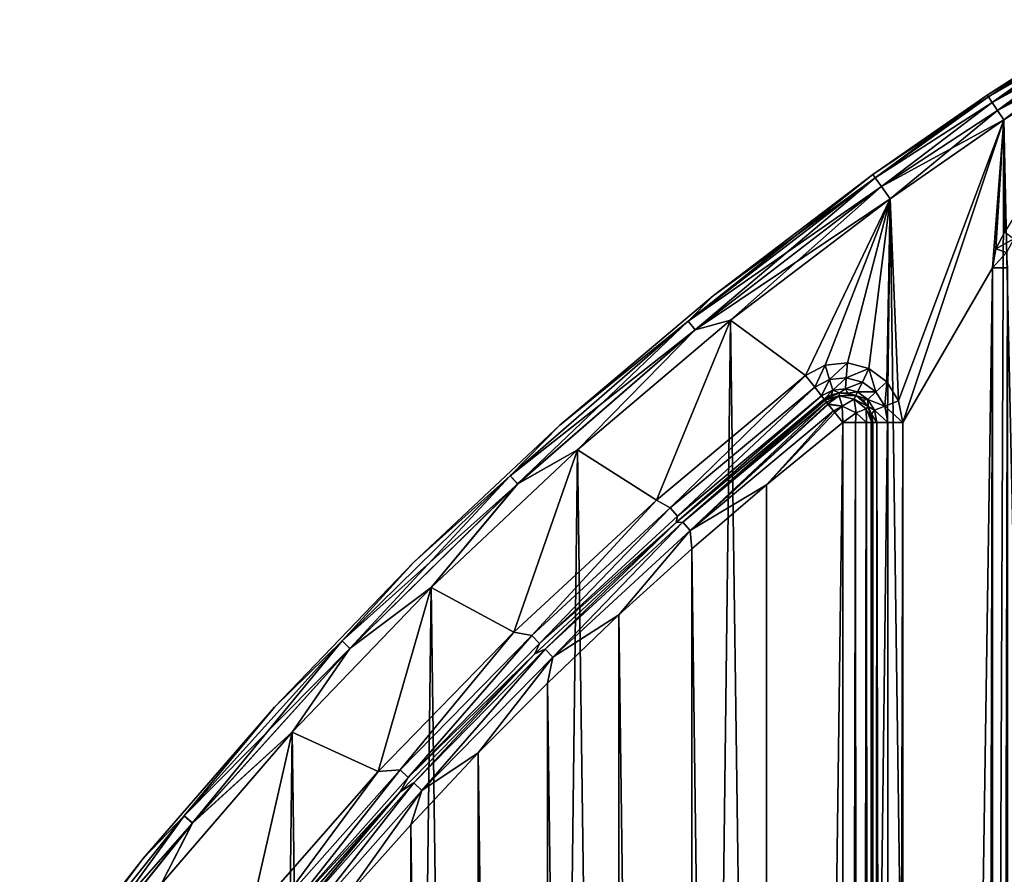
# Model space of a CAD drawing. Header units: millimetres. Extents: x -65 to 65, y -68 to 87.
# Tile 161 of 196: x -52 to -36, y 64 to 78. Entities that reach past the tile are written whole.
import ezdxf

# ---------------------------------------------------------------- set-up
doc = ezdxf.new("R2010")
doc.units = ezdxf.units.MM
doc.header["$LTSCALE"] = 65.185185
for name, color, linetype in [('538', 7, 'CONTINUOUS'), ('539', 7, 'CONTINUOUS'), ('543', 7, 'CONTINUOUS'), ('551', 7, 'CONTINUOUS'), ('557', 7, 'CONTINUOUS'), ('680', 7, 'CONTINUOUS'), ('681', 7, 'CONTINUOUS'), ('682', 7, 'CONTINUOUS'), ('683', 7, 'CONTINUOUS'), ('684', 7, 'CONTINUOUS'), ('685', 7, 'CONTINUOUS'), ('686', 7, 'CONTINUOUS'), ('687', 7, 'CONTINUOUS'), ('716', 7, 'CONTINUOUS'), ('717', 7, 'CONTINUOUS'), ('718', 7, 'CONTINUOUS'), ('719', 7, 'CONTINUOUS'), ('722', 7, 'CONTINUOUS'), ('723', 7, 'CONTINUOUS'), ('747', 7, 'CONTINUOUS')]:
    doc.layers.add(name, color=color, linetype=linetype)

msp = doc.modelspace()

# ---------------------------------------------------------------- linework, layer by layer
at = {"layer": '538', "linetype": 'CONTINUOUS'}
for points in [[(-35.813, 76.144, 75), (-33.871, 77.391, 75), (-35.798, 74.279, 75), (-35.813, 76.144, 75)], [(-37.708, 74.83, 75), (-35.813, 76.144, 75), (-37.569, 71.463, 75), (-37.708, 74.83, 75)], [(-37.569, 71.463, 75), (-35.813, 76.144, 75), (-37.5, 71.098, 75), (-37.569, 71.463, 75)], [(-37.5, 71.098, 75), (-35.813, 76.144, 75), (-36, 73.676, 75), (-37.5, 71.098, 75)], [(-36, 73.676, 75), (-35.813, 76.144, 75), (-35.948, 73.994, 75), (-36, 73.676, 75)], [(-35.948, 73.994, 75), (-35.813, 76.144, 75), (-35.798, 74.279, 75), (-35.948, 73.994, 75)], [(-40.371, 72.803, 75), (-37.708, 74.83, 75), (-39.121, 71.881, 75), (-40.371, 72.803, 75)], [(-39.121, 71.881, 75), (-37.708, 74.83, 75), (-38.792, 72.054, 75), (-39.121, 71.881, 75)], [(-38.792, 72.054, 75), (-37.708, 74.83, 75), (-38.423, 72.095, 75), (-38.792, 72.054, 75)], [(-38.423, 72.095, 75), (-37.708, 74.83, 75), (-38.065, 71.998, 75), (-38.423, 72.095, 75)], [(-38.065, 71.998, 75), (-37.708, 74.83, 75), (-37.766, 71.777, 75), (-38.065, 71.998, 75)], [(-37.766, 71.777, 75), (-37.708, 74.83, 75), (-37.569, 71.463, 75), (-37.766, 71.777, 75)], [(-36.256, -30.845, 75), (-37.5, -26.098, 75), (-36, 73.676, 75), (-36.256, -30.845, 75)], [(-37.5, -26.098, 75), (-37.5, 71.098, 75), (-36, 73.676, 75), (-37.5, -26.098, 75)], [(-36, -28.676, 75), (-36.256, -30.845, 75), (-36, 73.676, 75), (-36, -28.676, 75)], [(-42.926, 70.641, 75), (-40.371, 72.803, 75), (-41.609, 69.804, 75), (-42.926, 70.641, 75)], [(-40.371, 72.803, 75), (-39.121, 71.881, 75), (-41.609, 69.804, 75), (-40.371, 72.803, 75)], [(-45.366, 68.35, 75), (-42.926, 70.641, 75), (-43.988, 67.601, 75), (-45.366, 68.35, 75)], [(-43.988, 67.601, 75), (-42.926, 70.641, 75), (-41.609, 69.804, 75), (-43.988, 67.601, 75)], [(-47.683, 65.934, 75), (-45.366, 68.35, 75), (-46.25, 65.278, 75), (-47.683, 65.934, 75)], [(-46.25, 65.278, 75), (-45.366, 68.35, 75), (-43.988, 67.601, 75), (-46.25, 65.278, 75)], [(-49.872, 63.402, 75), (-47.683, 65.934, 75), (-48.39, 62.841, 75), (-49.872, 63.402, 75)], [(-48.39, 62.841, 75), (-47.683, 65.934, 75), (-46.25, 65.278, 75), (-48.39, 62.841, 75)]]:
    msp.add_3dface(points, dxfattribs=at)
at = {"layer": '539', "linetype": 'CONTINUOUS'}
for points in [[(-33.871, 77.391, 87.5), (-35.813, 76.144, 87.5), (-33.44, -32.654, 87.5), (-33.871, 77.391, 87.5)], [(-35.813, 76.144, 87.5), (-37.708, 74.83, 87.5), (-36.256, -30.845, 87.5), (-35.813, 76.144, 87.5)], [(-33.44, -32.654, 87.5), (-35.813, 76.144, 87.5), (-36.256, -30.845, 87.5), (-33.44, -32.654, 87.5)], [(-38.975, -28.893, 87.5), (-37.708, 74.83, 87.5), (-40.371, 72.803, 87.5), (-38.975, -28.893, 87.5)], [(-36.256, -30.845, 87.5), (-37.708, 74.83, 87.5), (-38.975, -28.893, 87.5), (-36.256, -30.845, 87.5)], [(-42.926, 70.641, 87.5), (-41.588, -26.802, 87.5), (-40.371, 72.803, 87.5), (-42.926, 70.641, 87.5)], [(-41.588, -26.802, 87.5), (-38.975, -28.893, 87.5), (-40.371, 72.803, 87.5), (-41.588, -26.802, 87.5)], [(-45.366, 68.35, 87.5), (-44.09, -24.578, 87.5), (-42.926, 70.641, 87.5), (-45.366, 68.35, 87.5)], [(-44.09, -24.578, 87.5), (-41.588, -26.802, 87.5), (-42.926, 70.641, 87.5), (-44.09, -24.578, 87.5)], [(-47.683, 65.934, 87.5), (-46.473, -22.227, 87.5), (-45.366, 68.35, 87.5), (-47.683, 65.934, 87.5)], [(-46.473, -22.227, 87.5), (-44.09, -24.578, 87.5), (-45.366, 68.35, 87.5), (-46.473, -22.227, 87.5)], [(-49.872, 63.402, 87.5), (-48.73, -19.756, 87.5), (-47.683, 65.934, 87.5), (-49.872, 63.402, 87.5)], [(-48.73, -19.756, 87.5), (-46.473, -22.227, 87.5), (-47.683, 65.934, 87.5), (-48.73, -19.756, 87.5)]]:
    msp.add_3dface(points, dxfattribs=at)
at = {"layer": '543', "linetype": 'CONTINUOUS'}
for points in [[(-38, 71.098, 75.5), (-38, -26.098, 75.5), (-38, 71.098, 84.5), (-38, 71.098, 75.5)], [(-38, 71.098, 84.5), (-38, -26.098, 75.5), (-38, -26.098, 84.5), (-38, 71.098, 84.5)]]:
    msp.add_3dface(points, dxfattribs=at)
at = {"layer": '551', "linetype": 'CONTINUOUS'}
for points in [[(-38, -26.098, 75.5), (-38, 71.098, 75.5), (-37.933, 71.098, 75.25), (-38, -26.098, 75.5)], [(-37.933, -26.098, 75.25), (-38, -26.098, 75.5), (-37.933, 71.098, 75.25), (-37.933, -26.098, 75.25)], [(-37.75, -26.098, 75.067), (-37.933, -26.098, 75.25), (-37.933, 71.098, 75.25), (-37.75, -26.098, 75.067)], [(-37.75, 71.098, 75.067), (-37.75, -26.098, 75.067), (-37.933, 71.098, 75.25), (-37.75, 71.098, 75.067)], [(-37.5, 71.098, 75), (-37.5, -26.098, 75), (-37.75, -26.098, 75.067), (-37.5, 71.098, 75)], [(-37.5, 71.098, 75), (-37.75, -26.098, 75.067), (-37.75, 71.098, 75.067), (-37.5, 71.098, 75)]]:
    msp.add_3dface(points, dxfattribs=at)
at = {"layer": '557', "linetype": 'CONTINUOUS'}
for points in [[(-36, -28.676, 75), (-36, 73.676, 75), (-35.75, 73.676, 75.067), (-36, -28.676, 75)], [(-35.75, -28.676, 75.067), (-36, -28.676, 75), (-35.75, 73.676, 75.067), (-35.75, -28.676, 75.067)]]:
    msp.add_3dface(points, dxfattribs=at)
at = {"layer": '680', "linetype": 'CONTINUOUS'}
for points in [[(-39.772, 70.062, 85), (-38.5, 71.098, 85), (-39.774, -25.061, 85), (-39.772, 70.062, 85)], [(-39.774, -25.061, 85), (-38.5, 71.098, 85), (-38.5, -26.098, 85), (-39.774, -25.061, 85)], [(-41.018, 68.992, 85), (-39.772, 70.062, 85), (-39.774, -25.061, 85), (-41.018, 68.992, 85)], [(-42.236, 67.889, 85), (-41.018, 68.992, 85), (-41.02, -23.99, 85), (-42.236, 67.889, 85)], [(-41.02, -23.99, 85), (-41.018, 68.992, 85), (-39.774, -25.061, 85), (-41.02, -23.99, 85)], [(-43.423, 66.754, 85), (-42.236, 67.889, 85), (-42.237, -22.887, 85), (-43.423, 66.754, 85)], [(-42.237, -22.887, 85), (-42.236, 67.889, 85), (-41.02, -23.99, 85), (-42.237, -22.887, 85)], [(-44.581, 65.588, 85), (-43.423, 66.754, 85), (-43.425, -21.753, 85), (-44.581, 65.588, 85)], [(-43.425, -21.753, 85), (-43.423, 66.754, 85), (-42.237, -22.887, 85), (-43.425, -21.753, 85)], [(-45.706, 64.392, 85), (-44.581, 65.588, 85), (-44.582, -20.587, 85), (-45.706, 64.392, 85)], [(-44.582, -20.587, 85), (-44.581, 65.588, 85), (-43.425, -21.753, 85), (-44.582, -20.587, 85)], [(-46.8, 63.166, 85), (-45.706, 64.392, 85), (-45.708, -19.39, 85), (-46.8, 63.166, 85)], [(-45.708, -19.39, 85), (-45.706, 64.392, 85), (-44.582, -20.587, 85), (-45.708, -19.39, 85)]]:
    msp.add_3dface(points, dxfattribs=at)
at = {"layer": '681', "linetype": 'CONTINUOUS'}
for points in [[(-40.663, 73.211, 87), (-38, 75.235, 87), (-40.663, 73.211, 75.5), (-40.663, 73.211, 87)], [(-40.663, 73.211, 75.5), (-38, 75.235, 87), (-38, 75.235, 75.5), (-40.663, 73.211, 75.5)], [(-43.217, 71.052, 87), (-40.663, 73.211, 87), (-43.217, 71.052, 75.5), (-43.217, 71.052, 87)], [(-43.217, 71.052, 75.5), (-40.663, 73.211, 87), (-40.663, 73.211, 75.5), (-43.217, 71.052, 75.5)], [(-45.658, 68.764, 87), (-43.217, 71.052, 87), (-45.658, 68.764, 75.5), (-45.658, 68.764, 87)], [(-45.658, 68.764, 75.5), (-43.217, 71.052, 87), (-43.217, 71.052, 75.5), (-45.658, 68.764, 75.5)], [(-47.977, 66.354, 87), (-45.658, 68.764, 87), (-47.977, 66.354, 75.5), (-47.977, 66.354, 87)], [(-47.977, 66.354, 75.5), (-45.658, 68.764, 87), (-45.658, 68.764, 75.5), (-47.977, 66.354, 75.5)], [(-50.17, 63.828, 87), (-47.977, 66.354, 87), (-50.17, 63.828, 75.5), (-50.17, 63.828, 87)], [(-50.17, 63.828, 75.5), (-47.977, 66.354, 87), (-47.977, 66.354, 75.5), (-50.17, 63.828, 75.5)], [(-52.229, 61.192, 87), (-50.17, 63.828, 87), (-52.229, 61.192, 75.5), (-52.229, 61.192, 87)], [(-52.229, 61.192, 75.5), (-50.17, 63.828, 87), (-50.17, 63.828, 75.5), (-52.229, 61.192, 75.5)]]:
    msp.add_3dface(points, dxfattribs=at)
at = {"layer": '682', "linetype": 'CONTINUOUS'}
for points in [[(-38.81, 71.49, 75.5), (-41.278, 69.429, 84.5), (-41.279, 69.429, 75.5), (-38.81, 71.49, 75.5)], [(-38.81, 71.49, 84.5), (-41.278, 69.429, 84.5), (-38.81, 71.49, 75.5), (-38.81, 71.49, 84.5)], [(-41.279, 69.429, 75.5), (-43.638, 67.243, 84.5), (-43.639, 67.243, 75.5), (-41.279, 69.429, 75.5)], [(-41.278, 69.429, 84.5), (-43.638, 67.243, 84.5), (-41.279, 69.429, 75.5), (-41.278, 69.429, 84.5)], [(-43.638, 67.243, 84.5), (-45.883, 64.939, 84.5), (-43.639, 67.243, 75.5), (-43.638, 67.243, 84.5)], [(-43.639, 67.243, 75.5), (-45.883, 64.939, 84.5), (-45.883, 64.938, 75.5), (-43.639, 67.243, 75.5)], [(-45.883, 64.939, 84.5), (-48.006, 62.521, 84.5), (-45.883, 64.938, 75.5), (-45.883, 64.939, 84.5)], [(-45.883, 64.938, 75.5), (-48.006, 62.521, 84.5), (-48.006, 62.521, 75.5), (-45.883, 64.938, 75.5)]]:
    msp.add_3dface(points, dxfattribs=at)
at = {"layer": '683', "linetype": 'CONTINUOUS'}
for points in [[(-36.091, 76.56, 87), (-34.133, 77.816, 87), (-36.091, 76.56, 75.5), (-36.091, 76.56, 87)], [(-36.091, 76.56, 75.5), (-34.133, 77.816, 87), (-34.133, 77.816, 75.5), (-36.091, 76.56, 75.5)], [(-38, 75.235, 75.5), (-38, 75.235, 87), (-36.091, 76.56, 87), (-38, 75.235, 75.5)], [(-38, 75.235, 75.5), (-36.091, 76.56, 87), (-36.091, 76.56, 75.5), (-38, 75.235, 75.5)]]:
    msp.add_3dface(points, dxfattribs=at)
at = {"layer": '684', "linetype": 'CONTINUOUS'}
for points in [[(-34.133, 77.816, 87), (-36.091, 76.56, 87), (-36.07, 76.528, 87.191), (-34.133, 77.816, 87)], [(-34.113, 77.784, 87.191), (-34.133, 77.816, 87), (-36.07, 76.528, 87.191), (-34.113, 77.784, 87.191)], [(-36.009, 76.438, 87.354), (-34.113, 77.784, 87.191), (-36.07, 76.528, 87.191), (-36.009, 76.438, 87.354)], [(-34.057, 77.692, 87.354), (-34.113, 77.784, 87.191), (-36.009, 76.438, 87.354), (-34.057, 77.692, 87.354)], [(-35.919, 76.303, 87.462), (-34.057, 77.692, 87.354), (-36.009, 76.438, 87.354), (-35.919, 76.303, 87.462)], [(-33.971, 77.554, 87.462), (-34.057, 77.692, 87.354), (-35.919, 76.303, 87.462), (-33.971, 77.554, 87.462)], [(-35.813, 76.144, 87.5), (-33.971, 77.554, 87.462), (-35.919, 76.303, 87.462), (-35.813, 76.144, 87.5)], [(-35.813, 76.144, 87.5), (-33.871, 77.391, 87.5), (-33.971, 77.554, 87.462), (-35.813, 76.144, 87.5)], [(-36.091, 76.56, 87), (-38, 75.235, 87), (-37.961, 75.181, 87.25), (-36.091, 76.56, 87)], [(-36.091, 76.56, 87), (-37.961, 75.181, 87.25), (-36.07, 76.528, 87.191), (-36.091, 76.56, 87)], [(-37.961, 75.181, 87.25), (-36.009, 76.438, 87.354), (-36.07, 76.528, 87.191), (-37.961, 75.181, 87.25)], [(-37.961, 75.181, 87.25), (-37.854, 75.032, 87.433), (-36.009, 76.438, 87.354), (-37.961, 75.181, 87.25)], [(-37.854, 75.032, 87.433), (-35.919, 76.303, 87.462), (-36.009, 76.438, 87.354), (-37.854, 75.032, 87.433)], [(-37.854, 75.032, 87.433), (-37.708, 74.83, 87.5), (-35.919, 76.303, 87.462), (-37.854, 75.032, 87.433)], [(-37.708, 74.83, 87.5), (-35.813, 76.144, 87.5), (-35.919, 76.303, 87.462), (-37.708, 74.83, 87.5)]]:
    msp.add_3dface(points, dxfattribs=at)
at = {"layer": '685', "linetype": 'CONTINUOUS'}
for points in [[(-38, 75.235, 87), (-40.663, 73.211, 87), (-37.961, 75.181, 87.25), (-38, 75.235, 87)], [(-40.663, 73.211, 87), (-41.079, 72.787, 87.25), (-37.961, 75.181, 87.25), (-40.663, 73.211, 87)], [(-41.079, 72.787, 87.25), (-37.854, 75.032, 87.433), (-37.961, 75.181, 87.25), (-41.079, 72.787, 87.25)], [(-40.963, 72.645, 87.433), (-37.854, 75.032, 87.433), (-41.079, 72.787, 87.25), (-40.963, 72.645, 87.433)], [(-40.963, 72.645, 87.433), (-37.708, 74.83, 87.5), (-37.854, 75.032, 87.433), (-40.963, 72.645, 87.433)], [(-40.371, 72.803, 87.5), (-37.708, 74.83, 87.5), (-40.963, 72.645, 87.433), (-40.371, 72.803, 87.5)], [(-40.663, 73.211, 87), (-43.217, 71.052, 87), (-41.079, 72.787, 87.25), (-40.663, 73.211, 87)], [(-43.217, 71.052, 87), (-44.047, 70.209, 87.25), (-41.079, 72.787, 87.25), (-43.217, 71.052, 87)], [(-44.047, 70.209, 87.25), (-40.963, 72.645, 87.433), (-41.079, 72.787, 87.25), (-44.047, 70.209, 87.25)], [(-42.926, 70.641, 87.5), (-40.371, 72.803, 87.5), (-40.963, 72.645, 87.433), (-42.926, 70.641, 87.5)], [(-43.922, 70.075, 87.433), (-40.963, 72.645, 87.433), (-44.047, 70.209, 87.25), (-43.922, 70.075, 87.433)], [(-43.922, 70.075, 87.433), (-42.926, 70.641, 87.5), (-40.963, 72.645, 87.433), (-43.922, 70.075, 87.433)], [(-43.217, 71.052, 87), (-45.658, 68.764, 87), (-44.047, 70.209, 87.25), (-43.217, 71.052, 87)], [(-45.366, 68.35, 87.5), (-42.926, 70.641, 87.5), (-43.922, 70.075, 87.433), (-45.366, 68.35, 87.5)], [(-45.658, 68.764, 87), (-46.853, 67.457, 87.25), (-44.047, 70.209, 87.25), (-45.658, 68.764, 87)], [(-46.853, 67.457, 87.25), (-43.922, 70.075, 87.433), (-44.047, 70.209, 87.25), (-46.853, 67.457, 87.25)], [(-46.721, 67.33, 87.433), (-43.922, 70.075, 87.433), (-46.853, 67.457, 87.25), (-46.721, 67.33, 87.433)], [(-46.721, 67.33, 87.433), (-45.366, 68.35, 87.5), (-43.922, 70.075, 87.433), (-46.721, 67.33, 87.433)], [(-45.658, 68.764, 87), (-47.977, 66.354, 87), (-46.853, 67.457, 87.25), (-45.658, 68.764, 87)], [(-47.683, 65.934, 87.5), (-45.366, 68.35, 87.5), (-46.721, 67.33, 87.433), (-47.683, 65.934, 87.5)], [(-47.977, 66.354, 87), (-49.488, 64.539, 87.25), (-46.853, 67.457, 87.25), (-47.977, 66.354, 87)], [(-49.488, 64.539, 87.25), (-46.721, 67.33, 87.433), (-46.853, 67.457, 87.25), (-49.488, 64.539, 87.25)], [(-49.348, 64.42, 87.433), (-46.721, 67.33, 87.433), (-49.488, 64.539, 87.25), (-49.348, 64.42, 87.433)], [(-49.348, 64.42, 87.433), (-47.683, 65.934, 87.5), (-46.721, 67.33, 87.433), (-49.348, 64.42, 87.433)], [(-47.977, 66.354, 87), (-50.17, 63.828, 87), (-49.488, 64.539, 87.25), (-47.977, 66.354, 87)], [(-49.872, 63.402, 87.5), (-47.683, 65.934, 87.5), (-49.348, 64.42, 87.433), (-49.872, 63.402, 87.5)], [(-50.17, 63.828, 87), (-51.941, 61.467, 87.25), (-49.488, 64.539, 87.25), (-50.17, 63.828, 87)], [(-51.941, 61.467, 87.25), (-49.348, 64.42, 87.433), (-49.488, 64.539, 87.25), (-51.941, 61.467, 87.25)], [(-51.794, 61.358, 87.433), (-49.348, 64.42, 87.433), (-51.941, 61.467, 87.25), (-51.794, 61.358, 87.433)], [(-51.794, 61.358, 87.433), (-49.872, 63.402, 87.5), (-49.348, 64.42, 87.433), (-51.794, 61.358, 87.433)], [(-50.17, 63.828, 87), (-52.229, 61.192, 87), (-51.941, 61.467, 87.25), (-50.17, 63.828, 87)]]:
    msp.add_3dface(points, dxfattribs=at)
at = {"layer": '686', "linetype": 'CONTINUOUS'}
for points in [[(-40.663, 73.211, 75.5), (-38, 75.235, 75.5), (-41.079, 72.787, 75.25), (-40.663, 73.211, 75.5)], [(-38, 75.235, 75.5), (-37.961, 75.181, 75.25), (-41.079, 72.787, 75.25), (-38, 75.235, 75.5)], [(-41.079, 72.787, 75.25), (-37.961, 75.181, 75.25), (-40.963, 72.646, 75.067), (-41.079, 72.787, 75.25)], [(-37.961, 75.181, 75.25), (-37.854, 75.032, 75.067), (-40.963, 72.646, 75.067), (-37.961, 75.181, 75.25)], [(-37.854, 75.032, 75.067), (-40.371, 72.803, 75), (-40.963, 72.646, 75.067), (-37.854, 75.032, 75.067)], [(-37.708, 74.83, 75), (-40.371, 72.803, 75), (-37.854, 75.032, 75.067), (-37.708, 74.83, 75)], [(-43.217, 71.052, 75.5), (-40.663, 73.211, 75.5), (-41.079, 72.787, 75.25), (-43.217, 71.052, 75.5)], [(-44.047, 70.209, 75.25), (-43.217, 71.052, 75.5), (-41.079, 72.787, 75.25), (-44.047, 70.209, 75.25)], [(-44.047, 70.209, 75.25), (-41.079, 72.787, 75.25), (-43.923, 70.075, 75.067), (-44.047, 70.209, 75.25)], [(-43.923, 70.075, 75.067), (-41.079, 72.787, 75.25), (-40.963, 72.646, 75.067), (-43.923, 70.075, 75.067)], [(-40.371, 72.803, 75), (-42.926, 70.641, 75), (-40.963, 72.646, 75.067), (-40.371, 72.803, 75)], [(-42.926, 70.641, 75), (-43.923, 70.075, 75.067), (-40.963, 72.646, 75.067), (-42.926, 70.641, 75)], [(-45.658, 68.764, 75.5), (-43.217, 71.052, 75.5), (-44.047, 70.209, 75.25), (-45.658, 68.764, 75.5)], [(-42.926, 70.641, 75), (-45.366, 68.35, 75), (-43.923, 70.075, 75.067), (-42.926, 70.641, 75)], [(-46.853, 67.457, 75.25), (-45.658, 68.764, 75.5), (-44.047, 70.209, 75.25), (-46.853, 67.457, 75.25)], [(-46.853, 67.457, 75.25), (-44.047, 70.209, 75.25), (-46.721, 67.33, 75.067), (-46.853, 67.457, 75.25)], [(-46.721, 67.33, 75.067), (-44.047, 70.209, 75.25), (-43.923, 70.075, 75.067), (-46.721, 67.33, 75.067)], [(-45.366, 68.35, 75), (-46.721, 67.33, 75.067), (-43.923, 70.075, 75.067), (-45.366, 68.35, 75)], [(-47.977, 66.354, 75.5), (-45.658, 68.764, 75.5), (-46.853, 67.457, 75.25), (-47.977, 66.354, 75.5)], [(-45.366, 68.35, 75), (-47.683, 65.934, 75), (-46.721, 67.33, 75.067), (-45.366, 68.35, 75)], [(-49.488, 64.539, 75.25), (-47.977, 66.354, 75.5), (-46.853, 67.457, 75.25), (-49.488, 64.539, 75.25)], [(-49.488, 64.539, 75.25), (-46.853, 67.457, 75.25), (-49.348, 64.421, 75.067), (-49.488, 64.539, 75.25)], [(-49.348, 64.421, 75.067), (-46.853, 67.457, 75.25), (-46.721, 67.33, 75.067), (-49.348, 64.421, 75.067)], [(-47.683, 65.934, 75), (-49.348, 64.421, 75.067), (-46.721, 67.33, 75.067), (-47.683, 65.934, 75)], [(-50.17, 63.828, 75.5), (-47.977, 66.354, 75.5), (-49.488, 64.539, 75.25), (-50.17, 63.828, 75.5)], [(-47.683, 65.934, 75), (-49.872, 63.402, 75), (-49.348, 64.421, 75.067), (-47.683, 65.934, 75)], [(-51.941, 61.468, 75.25), (-50.17, 63.828, 75.5), (-49.488, 64.539, 75.25), (-51.941, 61.468, 75.25)], [(-51.941, 61.468, 75.25), (-49.488, 64.539, 75.25), (-51.794, 61.358, 75.067), (-51.941, 61.468, 75.25)], [(-51.794, 61.358, 75.067), (-49.488, 64.539, 75.25), (-49.348, 64.421, 75.067), (-51.794, 61.358, 75.067)], [(-49.872, 63.402, 75), (-51.794, 61.358, 75.067), (-49.348, 64.421, 75.067), (-49.872, 63.402, 75)], [(-52.229, 61.192, 75.5), (-50.17, 63.828, 75.5), (-51.941, 61.468, 75.25), (-52.229, 61.192, 75.5)]]:
    msp.add_3dface(points, dxfattribs=at)
at = {"layer": '687', "linetype": 'CONTINUOUS'}
for points in [[(-36.091, 76.56, 75.5), (-34.133, 77.816, 75.5), (-34.113, 77.784, 75.309), (-36.091, 76.56, 75.5)], [(-36.091, 76.56, 75.5), (-34.113, 77.784, 75.309), (-36.07, 76.528, 75.309), (-36.091, 76.56, 75.5)], [(-34.113, 77.784, 75.309), (-34.057, 77.692, 75.146), (-36.07, 76.528, 75.309), (-34.113, 77.784, 75.309)], [(-36.07, 76.528, 75.309), (-34.057, 77.692, 75.146), (-36.009, 76.438, 75.146), (-36.07, 76.528, 75.309)], [(-34.057, 77.692, 75.146), (-33.971, 77.554, 75.038), (-36.009, 76.438, 75.146), (-34.057, 77.692, 75.146)], [(-36.009, 76.438, 75.146), (-33.971, 77.554, 75.038), (-35.919, 76.303, 75.038), (-36.009, 76.438, 75.146)], [(-33.971, 77.554, 75.038), (-33.871, 77.391, 75), (-35.919, 76.303, 75.038), (-33.971, 77.554, 75.038)], [(-33.871, 77.391, 75), (-35.813, 76.144, 75), (-35.919, 76.303, 75.038), (-33.871, 77.391, 75)], [(-38, 75.235, 75.5), (-36.091, 76.56, 75.5), (-36.07, 76.528, 75.309), (-38, 75.235, 75.5)], [(-38, 75.235, 75.5), (-36.07, 76.528, 75.309), (-37.961, 75.181, 75.25), (-38, 75.235, 75.5)], [(-36.07, 76.528, 75.309), (-36.009, 76.438, 75.146), (-37.961, 75.181, 75.25), (-36.07, 76.528, 75.309)], [(-37.961, 75.181, 75.25), (-36.009, 76.438, 75.146), (-37.854, 75.032, 75.067), (-37.961, 75.181, 75.25)], [(-36.009, 76.438, 75.146), (-35.919, 76.303, 75.038), (-37.854, 75.032, 75.067), (-36.009, 76.438, 75.146)], [(-35.919, 76.303, 75.038), (-35.813, 76.144, 75), (-37.854, 75.032, 75.067), (-35.919, 76.303, 75.038)], [(-35.813, 76.144, 75), (-37.708, 74.83, 75), (-37.854, 75.032, 75.067), (-35.813, 76.144, 75)]]:
    msp.add_3dface(points, dxfattribs=at)
at = {"layer": '716', "linetype": 'CONTINUOUS'}
for points in [[(-38.555, 71.595, 84.5), (-38.81, 71.49, 84.5), (-38.555, 71.595, 75.5), (-38.555, 71.595, 84.5)], [(-38.555, 71.595, 75.5), (-38.81, 71.49, 84.5), (-38.69, 71.56, 75.5), (-38.555, 71.595, 75.5)], [(-38.81, 71.49, 84.5), (-38.81, 71.49, 75.5), (-38.69, 71.56, 75.5), (-38.81, 71.49, 84.5)], [(-38.282, 71.548, 84.5), (-38.555, 71.595, 84.5), (-38.282, 71.548, 75.5), (-38.282, 71.548, 84.5)], [(-38.282, 71.548, 75.5), (-38.555, 71.595, 84.5), (-38.415, 71.591, 75.5), (-38.282, 71.548, 75.5)], [(-38.415, 71.591, 75.5), (-38.555, 71.595, 84.5), (-38.555, 71.595, 75.5), (-38.415, 71.591, 75.5)], [(-38.076, 71.364, 84.5), (-38.282, 71.548, 84.5), (-38.076, 71.364, 75.5), (-38.076, 71.364, 84.5)], [(-38.076, 71.364, 75.5), (-38.282, 71.548, 84.5), (-38.166, 71.47, 75.5), (-38.076, 71.364, 75.5)], [(-38.166, 71.47, 75.5), (-38.282, 71.548, 84.5), (-38.282, 71.548, 75.5), (-38.166, 71.47, 75.5)], [(-38, 71.098, 75.5), (-38, 71.098, 84.5), (-38.076, 71.364, 84.5), (-38, 71.098, 75.5)], [(-38, 71.098, 75.5), (-38.076, 71.364, 84.5), (-38.019, 71.236, 75.5), (-38, 71.098, 75.5)], [(-38.019, 71.236, 75.5), (-38.076, 71.364, 84.5), (-38.076, 71.364, 75.5), (-38.019, 71.236, 75.5)]]:
    msp.add_3dface(points, dxfattribs=at)
at = {"layer": '717', "linetype": 'CONTINUOUS'}
for points in [[(-41.278, 69.429, 84.5), (-38.81, 71.49, 84.5), (-41.169, 69.437, 84.75), (-41.278, 69.429, 84.5)], [(-41.169, 69.437, 84.75), (-38.81, 71.49, 84.5), (-38.8, 71.477, 84.628), (-41.169, 69.437, 84.75)], [(-38.794, 71.469, 84.659), (-41.169, 69.437, 84.75), (-38.8, 71.477, 84.628), (-38.794, 71.469, 84.659)], [(-38.771, 71.44, 84.743), (-41.169, 69.437, 84.75), (-38.794, 71.469, 84.659), (-38.771, 71.44, 84.743)], [(-41.169, 69.437, 84.75), (-38.771, 71.44, 84.743), (-41.048, 69.299, 84.933), (-41.169, 69.437, 84.75)], [(-41.048, 69.299, 84.933), (-38.771, 71.44, 84.743), (-38.747, 71.41, 84.803), (-41.048, 69.299, 84.933)], [(-38.741, 71.402, 84.815), (-41.048, 69.299, 84.933), (-38.747, 71.41, 84.803), (-38.741, 71.402, 84.815)], [(-38.655, 71.294, 84.933), (-41.048, 69.299, 84.933), (-38.741, 71.402, 84.815), (-38.655, 71.294, 84.933)], [(-39.772, 70.062, 85), (-41.048, 69.299, 84.933), (-38.655, 71.294, 84.933), (-39.772, 70.062, 85)], [(-39.772, 70.062, 85), (-38.655, 71.294, 84.933), (-38.634, 71.267, 84.951), (-39.772, 70.062, 85)], [(-38.5, 71.098, 85), (-39.772, 70.062, 85), (-38.634, 71.267, 84.951), (-38.5, 71.098, 85)], [(-39.772, 70.062, 85), (-41.018, 68.992, 85), (-41.048, 69.299, 84.933), (-39.772, 70.062, 85)], [(-43.638, 67.243, 84.5), (-41.278, 69.429, 84.5), (-43.465, 67.318, 84.75), (-43.638, 67.243, 84.5)], [(-43.465, 67.318, 84.75), (-41.278, 69.429, 84.5), (-41.169, 69.437, 84.75), (-43.465, 67.318, 84.75)], [(-43.465, 67.318, 84.75), (-41.169, 69.437, 84.75), (-43.337, 67.187, 84.933), (-43.465, 67.318, 84.75)], [(-43.337, 67.187, 84.933), (-41.169, 69.437, 84.75), (-41.048, 69.299, 84.933), (-43.337, 67.187, 84.933)], [(-42.236, 67.889, 85), (-43.337, 67.187, 84.933), (-41.048, 69.299, 84.933), (-42.236, 67.889, 85)], [(-41.018, 68.992, 85), (-42.236, 67.889, 85), (-41.048, 69.299, 84.933), (-41.018, 68.992, 85)], [(-42.236, 67.889, 85), (-43.423, 66.754, 85), (-43.337, 67.187, 84.933), (-42.236, 67.889, 85)], [(-45.883, 64.939, 84.5), (-43.638, 67.243, 84.5), (-45.653, 65.088, 84.75), (-45.883, 64.939, 84.5)], [(-45.653, 65.088, 84.75), (-43.638, 67.243, 84.5), (-43.465, 67.318, 84.75), (-45.653, 65.088, 84.75)], [(-45.653, 65.088, 84.75), (-43.465, 67.318, 84.75), (-45.519, 64.963, 84.933), (-45.653, 65.088, 84.75)], [(-45.519, 64.963, 84.933), (-43.465, 67.318, 84.75), (-43.337, 67.187, 84.933), (-45.519, 64.963, 84.933)], [(-44.581, 65.588, 85), (-45.519, 64.963, 84.933), (-43.337, 67.187, 84.933), (-44.581, 65.588, 85)], [(-43.423, 66.754, 85), (-44.581, 65.588, 85), (-43.337, 67.187, 84.933), (-43.423, 66.754, 85)], [(-44.581, 65.588, 85), (-45.706, 64.392, 85), (-45.519, 64.963, 84.933), (-44.581, 65.588, 85)], [(-47.726, 62.751, 84.75), (-45.883, 64.939, 84.5), (-45.653, 65.088, 84.75), (-47.726, 62.751, 84.75)], [(-47.726, 62.751, 84.75), (-45.653, 65.088, 84.75), (-47.586, 62.633, 84.933), (-47.726, 62.751, 84.75)], [(-47.586, 62.633, 84.933), (-45.653, 65.088, 84.75), (-45.519, 64.963, 84.933), (-47.586, 62.633, 84.933)], [(-48.006, 62.521, 84.5), (-45.883, 64.939, 84.5), (-47.726, 62.751, 84.75), (-48.006, 62.521, 84.5)], [(-46.8, 63.166, 85), (-47.586, 62.633, 84.933), (-45.519, 64.963, 84.933), (-46.8, 63.166, 85)], [(-45.706, 64.392, 85), (-46.8, 63.166, 85), (-45.519, 64.963, 84.933), (-45.706, 64.392, 85)]]:
    msp.add_3dface(points, dxfattribs=at)
at = {"layer": '718', "linetype": 'CONTINUOUS'}
for points in [[(-38.5, -26.098, 85), (-38.5, 71.098, 85), (-38.285, 71.098, 84.951), (-38.5, -26.098, 85)], [(-38.401, -26.098, 84.99), (-38.5, -26.098, 85), (-38.285, 71.098, 84.951), (-38.401, -26.098, 84.99)], [(-38.315, -26.098, 84.965), (-38.401, -26.098, 84.99), (-38.285, 71.098, 84.951), (-38.315, -26.098, 84.965)], [(-38.237, -26.098, 84.925), (-38.315, -26.098, 84.965), (-38.285, 71.098, 84.951), (-38.237, -26.098, 84.925)], [(-38.111, 71.098, 84.815), (-38.237, -26.098, 84.925), (-38.285, 71.098, 84.951), (-38.111, 71.098, 84.815)], [(-38.167, -26.098, 84.873), (-38.237, -26.098, 84.925), (-38.111, 71.098, 84.815), (-38.167, -26.098, 84.873)], [(-38.106, -26.098, 84.808), (-38.167, -26.098, 84.873), (-38.111, 71.098, 84.815), (-38.106, -26.098, 84.808)], [(-38.102, 71.098, 84.803), (-38.106, -26.098, 84.808), (-38.111, 71.098, 84.815), (-38.102, 71.098, 84.803)], [(-38.053, -26.098, 84.724), (-38.106, -26.098, 84.808), (-38.102, 71.098, 84.803), (-38.053, -26.098, 84.724)], [(-38.026, 71.098, 84.659), (-38.053, -26.098, 84.724), (-38.102, 71.098, 84.803), (-38.026, 71.098, 84.659)], [(-38.004, -26.098, 84.561), (-38.053, -26.098, 84.724), (-38.017, 71.098, 84.629), (-38.004, -26.098, 84.561)], [(-38.017, 71.098, 84.629), (-38.053, -26.098, 84.724), (-38.026, 71.098, 84.659), (-38.017, 71.098, 84.629)], [(-38, 71.098, 84.5), (-38.004, -26.098, 84.561), (-38.017, 71.098, 84.629), (-38, 71.098, 84.5)], [(-38, 71.098, 84.5), (-38, -26.098, 84.5), (-38.004, -26.098, 84.561), (-38, 71.098, 84.5)]]:
    msp.add_3dface(points, dxfattribs=at)
at = {"layer": '719', "linetype": 'CONTINUOUS'}
for points in [[(-41.609, 69.804, 75), (-39.121, 71.881, 75), (-41.378, 69.675, 75.067), (-41.609, 69.804, 75)], [(-41.378, 69.675, 75.067), (-39.121, 71.881, 75), (-38.966, 71.686, 75.067), (-41.378, 69.675, 75.067)], [(-41.378, 69.675, 75.067), (-38.966, 71.686, 75.067), (-41.257, 69.537, 75.25), (-41.378, 69.675, 75.067)], [(-41.257, 69.537, 75.25), (-38.966, 71.686, 75.067), (-38.852, 71.542, 75.25), (-41.257, 69.537, 75.25)], [(-38.81, 71.49, 75.5), (-41.279, 69.429, 75.5), (-38.852, 71.542, 75.25), (-38.81, 71.49, 75.5)], [(-41.279, 69.429, 75.5), (-41.257, 69.537, 75.25), (-38.852, 71.542, 75.25), (-41.279, 69.429, 75.5)], [(-43.988, 67.601, 75), (-41.609, 69.804, 75), (-43.686, 67.546, 75.067), (-43.988, 67.601, 75)], [(-43.686, 67.546, 75.067), (-41.609, 69.804, 75), (-41.378, 69.675, 75.067), (-43.686, 67.546, 75.067)], [(-43.686, 67.546, 75.067), (-41.378, 69.675, 75.067), (-43.558, 67.415, 75.25), (-43.686, 67.546, 75.067)], [(-43.558, 67.415, 75.25), (-41.378, 69.675, 75.067), (-41.257, 69.537, 75.25), (-43.558, 67.415, 75.25)], [(-41.279, 69.429, 75.5), (-43.558, 67.415, 75.25), (-41.257, 69.537, 75.25), (-41.279, 69.429, 75.5)], [(-41.279, 69.429, 75.5), (-43.639, 67.243, 75.5), (-43.558, 67.415, 75.25), (-41.279, 69.429, 75.5)], [(-46.25, 65.278, 75), (-43.988, 67.601, 75), (-45.884, 65.304, 75.067), (-46.25, 65.278, 75)], [(-45.884, 65.304, 75.067), (-43.988, 67.601, 75), (-43.686, 67.546, 75.067), (-45.884, 65.304, 75.067)], [(-45.884, 65.304, 75.067), (-43.686, 67.546, 75.067), (-45.75, 65.179, 75.25), (-45.884, 65.304, 75.067)], [(-45.75, 65.179, 75.25), (-43.686, 67.546, 75.067), (-43.558, 67.415, 75.25), (-45.75, 65.179, 75.25)], [(-43.639, 67.243, 75.5), (-45.75, 65.179, 75.25), (-43.558, 67.415, 75.25), (-43.639, 67.243, 75.5)], [(-43.639, 67.243, 75.5), (-45.883, 64.938, 75.5), (-45.75, 65.179, 75.25), (-43.639, 67.243, 75.5)], [(-48.39, 62.841, 75), (-46.25, 65.278, 75), (-47.968, 62.955, 75.067), (-48.39, 62.841, 75)], [(-47.968, 62.955, 75.067), (-46.25, 65.278, 75), (-45.884, 65.304, 75.067), (-47.968, 62.955, 75.067)], [(-47.968, 62.955, 75.067), (-45.884, 65.304, 75.067), (-47.828, 62.837, 75.25), (-47.968, 62.955, 75.067)], [(-47.828, 62.837, 75.25), (-45.884, 65.304, 75.067), (-45.75, 65.179, 75.25), (-47.828, 62.837, 75.25)], [(-45.883, 64.938, 75.5), (-47.828, 62.837, 75.25), (-45.75, 65.179, 75.25), (-45.883, 64.938, 75.5)], [(-45.883, 64.938, 75.5), (-48.006, 62.521, 75.5), (-47.828, 62.837, 75.25), (-45.883, 64.938, 75.5)]]:
    msp.add_3dface(points, dxfattribs=at)
at = {"layer": '722', "linetype": 'CONTINUOUS'}
for points in [[(-38.81, 71.49, 84.5), (-38.555, 71.595, 84.5), (-38.8, 71.477, 84.628), (-38.81, 71.49, 84.5)], [(-38.8, 71.477, 84.628), (-38.555, 71.595, 84.5), (-38.561, 71.544, 84.717), (-38.8, 71.477, 84.628)], [(-38.794, 71.469, 84.659), (-38.8, 71.477, 84.628), (-38.561, 71.544, 84.717), (-38.794, 71.469, 84.659)], [(-38.771, 71.44, 84.743), (-38.794, 71.469, 84.659), (-38.561, 71.544, 84.717), (-38.771, 71.44, 84.743)], [(-38.747, 71.41, 84.803), (-38.771, 71.44, 84.743), (-38.561, 71.544, 84.717), (-38.747, 71.41, 84.803)], [(-38.512, 71.372, 84.918), (-38.747, 71.41, 84.803), (-38.561, 71.544, 84.717), (-38.512, 71.372, 84.918)], [(-38.555, 71.595, 84.5), (-38.282, 71.548, 84.5), (-38.561, 71.544, 84.717), (-38.555, 71.595, 84.5)], [(-38.282, 71.548, 84.5), (-38.311, 71.488, 84.75), (-38.561, 71.544, 84.717), (-38.282, 71.548, 84.5)], [(-38.311, 71.488, 84.75), (-38.512, 71.372, 84.918), (-38.561, 71.544, 84.717), (-38.311, 71.488, 84.75)], [(-38.277, 71.258, 84.918), (-38.512, 71.372, 84.918), (-38.311, 71.488, 84.75), (-38.277, 71.258, 84.918)], [(-38.282, 71.548, 84.5), (-38.076, 71.364, 84.5), (-38.311, 71.488, 84.75), (-38.282, 71.548, 84.5)], [(-38.076, 71.364, 84.5), (-38.112, 71.328, 84.717), (-38.311, 71.488, 84.75), (-38.076, 71.364, 84.5)], [(-38.112, 71.328, 84.717), (-38.277, 71.258, 84.918), (-38.311, 71.488, 84.75), (-38.112, 71.328, 84.717)], [(-38.741, 71.402, 84.815), (-38.747, 71.41, 84.803), (-38.512, 71.372, 84.918), (-38.741, 71.402, 84.815)], [(-38.655, 71.294, 84.933), (-38.741, 71.402, 84.815), (-38.512, 71.372, 84.918), (-38.655, 71.294, 84.933)], [(-38.634, 71.267, 84.951), (-38.655, 71.294, 84.933), (-38.512, 71.372, 84.918), (-38.634, 71.267, 84.951)], [(-38.5, 71.098, 85), (-38.634, 71.267, 84.951), (-38.512, 71.372, 84.918), (-38.5, 71.098, 85)], [(-38.277, 71.258, 84.918), (-38.5, 71.098, 85), (-38.512, 71.372, 84.918), (-38.277, 71.258, 84.918)], [(-38.102, 71.098, 84.803), (-38.277, 71.258, 84.918), (-38.112, 71.328, 84.717), (-38.102, 71.098, 84.803)], [(-38.076, 71.364, 84.5), (-38.017, 71.098, 84.629), (-38.112, 71.328, 84.717), (-38.076, 71.364, 84.5)], [(-38.017, 71.098, 84.629), (-38.102, 71.098, 84.803), (-38.112, 71.328, 84.717), (-38.017, 71.098, 84.629)], [(-38, 71.098, 84.5), (-38.017, 71.098, 84.629), (-38.076, 71.364, 84.5), (-38, 71.098, 84.5)], [(-38.285, 71.098, 84.951), (-38.5, 71.098, 85), (-38.277, 71.258, 84.918), (-38.285, 71.098, 84.951)], [(-38.102, 71.098, 84.803), (-38.285, 71.098, 84.951), (-38.277, 71.258, 84.918), (-38.102, 71.098, 84.803)], [(-38.102, 71.098, 84.803), (-38.111, 71.098, 84.815), (-38.285, 71.098, 84.951), (-38.102, 71.098, 84.803)], [(-38.017, 71.098, 84.629), (-38.026, 71.098, 84.659), (-38.102, 71.098, 84.803), (-38.017, 71.098, 84.629)]]:
    msp.add_3dface(points, dxfattribs=at)
at = {"layer": '723', "linetype": 'CONTINUOUS'}
for points in [[(-39.121, 71.881, 75), (-38.792, 72.054, 75), (-38.966, 71.686, 75.067), (-39.121, 71.881, 75)], [(-38.966, 71.686, 75.067), (-38.792, 72.054, 75), (-38.719, 71.815, 75.067), (-38.966, 71.686, 75.067)], [(-38.792, 72.054, 75), (-38.423, 72.095, 75), (-38.719, 71.815, 75.067), (-38.792, 72.054, 75)], [(-38.719, 71.815, 75.067), (-38.423, 72.095, 75), (-38.442, 71.846, 75.067), (-38.719, 71.815, 75.067)], [(-38.423, 72.095, 75), (-38.065, 71.998, 75), (-38.442, 71.846, 75.067), (-38.423, 72.095, 75)], [(-38.442, 71.846, 75.067), (-38.065, 71.998, 75), (-38.173, 71.773, 75.067), (-38.442, 71.846, 75.067)], [(-38.173, 71.773, 75.067), (-38.065, 71.998, 75), (-37.949, 71.608, 75.067), (-38.173, 71.773, 75.067)], [(-38.065, 71.998, 75), (-37.766, 71.777, 75), (-37.949, 71.608, 75.067), (-38.065, 71.998, 75)], [(-38.852, 71.542, 75.25), (-38.966, 71.686, 75.067), (-38.719, 71.815, 75.067), (-38.852, 71.542, 75.25)], [(-38.852, 71.542, 75.25), (-38.719, 71.815, 75.067), (-38.666, 71.64, 75.25), (-38.852, 71.542, 75.25)], [(-38.719, 71.815, 75.067), (-38.442, 71.846, 75.067), (-38.666, 71.64, 75.25), (-38.719, 71.815, 75.067)], [(-38.442, 71.846, 75.067), (-38.456, 71.663, 75.25), (-38.666, 71.64, 75.25), (-38.442, 71.846, 75.067)], [(-38.442, 71.846, 75.067), (-38.173, 71.773, 75.067), (-38.456, 71.663, 75.25), (-38.442, 71.846, 75.067)], [(-37.949, 71.608, 75.067), (-37.766, 71.777, 75), (-37.801, 71.372, 75.067), (-37.949, 71.608, 75.067)], [(-37.766, 71.777, 75), (-37.569, 71.463, 75), (-37.801, 71.372, 75.067), (-37.766, 71.777, 75)], [(-38.81, 71.49, 75.5), (-38.852, 71.542, 75.25), (-38.666, 71.64, 75.25), (-38.81, 71.49, 75.5)], [(-38.69, 71.56, 75.5), (-38.81, 71.49, 75.5), (-38.666, 71.64, 75.25), (-38.69, 71.56, 75.5)], [(-38.555, 71.595, 75.5), (-38.69, 71.56, 75.5), (-38.666, 71.64, 75.25), (-38.555, 71.595, 75.5)], [(-38.456, 71.663, 75.25), (-38.555, 71.595, 75.5), (-38.666, 71.64, 75.25), (-38.456, 71.663, 75.25)], [(-38.415, 71.591, 75.5), (-38.555, 71.595, 75.5), (-38.456, 71.663, 75.25), (-38.415, 71.591, 75.5)], [(-38.173, 71.773, 75.067), (-38.253, 71.608, 75.25), (-38.456, 71.663, 75.25), (-38.173, 71.773, 75.067)], [(-38.253, 71.608, 75.25), (-38.415, 71.591, 75.5), (-38.456, 71.663, 75.25), (-38.253, 71.608, 75.25)], [(-38.173, 71.773, 75.067), (-37.949, 71.608, 75.067), (-38.253, 71.608, 75.25), (-38.173, 71.773, 75.067)], [(-38.282, 71.548, 75.5), (-38.415, 71.591, 75.5), (-38.253, 71.608, 75.25), (-38.282, 71.548, 75.5)], [(-38.084, 71.483, 75.25), (-38.282, 71.548, 75.5), (-38.253, 71.608, 75.25), (-38.084, 71.483, 75.25)], [(-38.166, 71.47, 75.5), (-38.282, 71.548, 75.5), (-38.084, 71.483, 75.25), (-38.166, 71.47, 75.5)], [(-37.949, 71.608, 75.067), (-38.084, 71.483, 75.25), (-38.253, 71.608, 75.25), (-37.949, 71.608, 75.067)], [(-38.076, 71.364, 75.5), (-38.166, 71.47, 75.5), (-38.084, 71.483, 75.25), (-38.076, 71.364, 75.5)], [(-37.949, 71.608, 75.067), (-37.801, 71.372, 75.067), (-38.084, 71.483, 75.25), (-37.949, 71.608, 75.067)], [(-37.972, 71.305, 75.25), (-38.076, 71.364, 75.5), (-38.084, 71.483, 75.25), (-37.972, 71.305, 75.25)], [(-37.801, 71.372, 75.067), (-37.972, 71.305, 75.25), (-38.084, 71.483, 75.25), (-37.801, 71.372, 75.067)], [(-37.569, 71.463, 75), (-37.5, 71.098, 75), (-37.801, 71.372, 75.067), (-37.569, 71.463, 75)], [(-38.019, 71.236, 75.5), (-38.076, 71.364, 75.5), (-37.972, 71.305, 75.25), (-38.019, 71.236, 75.5)], [(-37.933, 71.098, 75.25), (-38.019, 71.236, 75.5), (-37.972, 71.305, 75.25), (-37.933, 71.098, 75.25)], [(-37.801, 71.372, 75.067), (-37.75, 71.098, 75.067), (-37.972, 71.305, 75.25), (-37.801, 71.372, 75.067)], [(-37.75, 71.098, 75.067), (-37.933, 71.098, 75.25), (-37.972, 71.305, 75.25), (-37.75, 71.098, 75.067)], [(-37.5, 71.098, 75), (-37.75, 71.098, 75.067), (-37.801, 71.372, 75.067), (-37.5, 71.098, 75)], [(-37.933, 71.098, 75.25), (-38, 71.098, 75.5), (-38.019, 71.236, 75.5), (-37.933, 71.098, 75.25)]]:
    msp.add_3dface(points, dxfattribs=at)
at = {"layer": '747', "linetype": 'CONTINUOUS'}
for points in [[(-35.948, 73.994, 75), (-35.798, 74.279, 75), (-35.645, 74.164, 75.038), (-35.948, 73.994, 75)], [(-35.948, 73.994, 75), (-35.645, 74.164, 75.038), (-35.767, 73.933, 75.038), (-35.948, 73.994, 75)], [(-36, 73.676, 75), (-35.948, 73.994, 75), (-35.767, 73.933, 75.038), (-36, 73.676, 75)], [(-35.75, 73.676, 75.067), (-36, 73.676, 75), (-35.767, 73.933, 75.038), (-35.75, 73.676, 75.067)]]:
    msp.add_3dface(points, dxfattribs=at)

doc.saveas('drawing.dxf')
